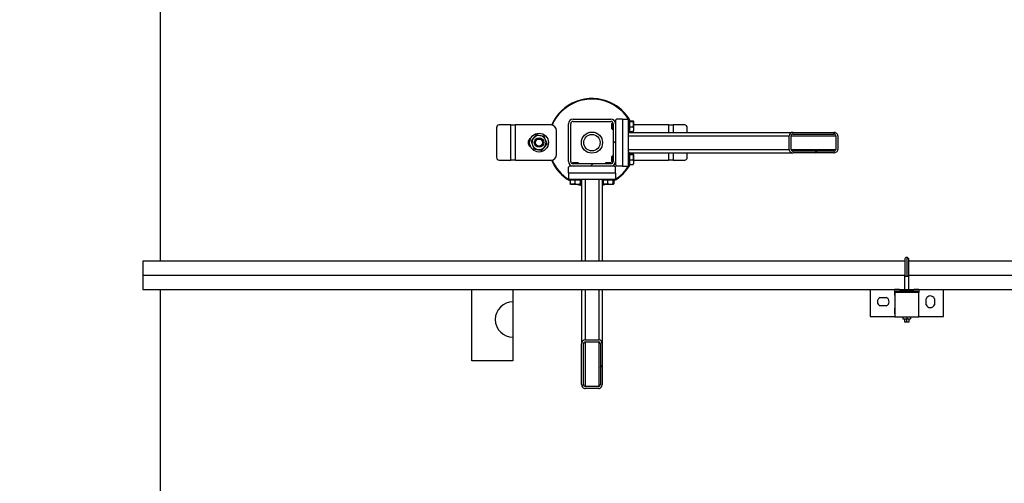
# Model space of a CAD drawing. Header units: millimetres. Extents: x 0 to 841, y 0 to 594.
# Tile 120 of 155: x 300 to 342, y 428 to 447. Entities that reach past the tile are written whole.
import ezdxf

# ---------------------------------------------------------------- set-up
doc = ezdxf.new("R2010")
doc.units = ezdxf.units.MM
doc.layers.add('COTES', color=1, linetype='Continuous')
doc.layers.add('TRAIT-FINS', color=9, linetype='Continuous')
doc.layers.add('TRAIT-FORT', color=4, linetype='Continuous', lineweight=25)
doc.styles.add('SLDTEXTSTYLE0', font='TXT', dxfattribs={"width": 0.75})
doc.dimstyles.new('SLDDIMSTYLE0', dxfattribs={"dimtxt": 3, "dimasz": 2, "dimexe": 0, "dimexo": 0.0625, "dimgap": 0.75, "dimtad": 1, "dimlfac": 40, "dimrnd": 1e-09, "dimzin": 12, "dimdsep": 46, "dimtxsty": 'SLDTEXTSTYLE0', "dimsah": 1, "dimcen": 0.09, "dimadec": 0, "dimazin": 3, "dimtfac": 1, "dimtofl": 0, "dimtmove": 0, "dimatfit": 3, "dimfxl": 1, "dimfrac": 2, "dimtolj": 1, "dimtzin": 12, "dimarcsym": 0})

# ---------------------------------------------------------------- blocks, each defined once
blk = doc.blocks.new('_D_22')
at = {"layer": 'COTES', "color": 1, "transparency": 16777216}
for p, q in [((323.511, 474.946), (295.106, 474.946)), ((296.106, 474.946), (296.106, 369.771)), ((323.511, 369.771), (295.106, 369.771))]:
    blk.add_line(p, q, dxfattribs=at)
for points in [[(296.106, 474.946), (295.606, 472.946), (296.606, 472.946)], [(296.106, 369.771), (296.606, 371.771), (295.606, 371.771)]]:
    blk.add_solid(points, dxfattribs=at)
at = {"layer": 'COTES', "color": 1, "transparency": 16777216, "insert": (292.239, 417.925), "char_height": 3, "attachment_point": 1, "rotation": 90, "style": 'SLDTEXTSTYLE0'}
blk.add_mtext('4207', dxfattribs=at)

msp = doc.modelspace()

# ---------------------------------------------------------------- hatches: boundary and pattern name
at = {"layer": 'TRAIT-FINS'}
h = msp.add_hatch(dxfattribs=at)
h.set_pattern_fill('ANSI31', color=9, angle=3e-322, style=0)
edge = h.paths.add_edge_path(flags=0)
edge.add_arc((323.71106, 442.99612), 0.2, 90, 180)
edge.add_line((323.51106, 442.99612), (323.51106, 441.39612))
edge.add_arc((323.71106, 441.39612), 0.2, 180, 270)
edge.add_line((323.71106, 441.19612), (325.31106, 441.19612))
edge.add_arc((325.31106, 441.39612), 0.2, 270, 360)
edge.add_line((325.51106, 441.39612), (325.51106, 442.99612))
edge.add_arc((325.31106, 442.99612), 0.2, 0, 90)
edge.add_line((325.31106, 443.19612), (323.71106, 443.19612))
edge = h.paths.add_edge_path(flags=0)
edge.add_line((323.61106, 441.39612), (323.61106, 442.99612))
edge.add_arc((323.71106, 442.99612), 0.1, 90, 180, ccw=False)
edge.add_line((323.71106, 443.09612), (325.31106, 443.09612))
edge.add_arc((325.31106, 442.99612), 0.1, 0, 90, ccw=False)
edge.add_line((325.41106, 442.99612), (325.41106, 441.39612))
edge.add_arc((325.31106, 441.39612), 0.1, 270, 360, ccw=False)
edge.add_line((325.31106, 441.29612), (323.71106, 441.29612))
edge.add_arc((323.71106, 441.39612), 0.1, 180, 270, ccw=False)
h = msp.add_hatch(dxfattribs=at)
h.set_pattern_fill('ANSI31', color=9, angle=3e-322, style=0)
edge = h.paths.add_edge_path(flags=0)
edge.add_line((333.07385, 441.75862), (334.79255, 441.75862))
edge.add_ellipse((334.79255, 441.90862), major_axis=(0.1778, 0), ratio=0.84366149, start_angle=270, end_angle=360)
edge.add_line((334.97034, 441.90862), (334.97034, 442.48362))
edge.add_ellipse((334.79255, 442.48362), major_axis=(0.1778, 0), ratio=0.84366149, start_angle=0, end_angle=90)
edge.add_line((334.79255, 442.63362), (333.07385, 442.63362))
edge.add_ellipse((333.07385, 442.48362), major_axis=(0.1778, 0), ratio=0.84366149, start_angle=90, end_angle=180)
edge.add_line((332.89605, 442.48362), (332.89605, 441.90862))
edge.add_ellipse((333.07385, 441.90862), major_axis=(0.1778, 0), ratio=0.84366149, start_angle=180, end_angle=270)
edge = h.paths.add_edge_path(flags=0)
edge.add_line((334.79255, 441.83362), (333.07385, 441.83362))
edge.add_ellipse((333.07385, 441.90862), major_axis=(0.0889, 0), ratio=0.84366149, start_angle=180, end_angle=270, ccw=False)
edge.add_line((332.98495, 441.90862), (332.98495, 442.48362))
edge.add_ellipse((333.07385, 442.48362), major_axis=(0.0889, 0), ratio=0.84366149, start_angle=90, end_angle=180, ccw=False)
edge.add_line((333.07385, 442.55862), (334.79255, 442.55862))
edge.add_ellipse((334.79255, 442.48362), major_axis=(0.0889, 0), ratio=0.84366149, start_angle=0, end_angle=90, ccw=False)
edge.add_line((334.88145, 442.48362), (334.88145, 441.90862))
edge.add_ellipse((334.79255, 441.90862), major_axis=(0.0889, 0), ratio=0.84366149, start_angle=-90, end_angle=0, ccw=False)
h = msp.add_hatch(dxfattribs=at)
h.set_pattern_fill('ANSI31', color=9, style=0)
edge = h.paths.add_edge_path(flags=0)
edge.add_line((321.15193, 433.9218), (321.15193, 435.4218))
edge.add_arc((321.15193, 434.6718), 0.75, 90, 270)
h = msp.add_hatch(dxfattribs=at)
h.set_pattern_fill('ANSI31', color=9, angle=3e-322, style=0)
edge = h.paths.add_edge_path(flags=0)
edge.add_line((324.07356, 433.63333), (324.07356, 431.91463))
edge.add_ellipse((324.22356, 431.91463), major_axis=(0, -0.1778), ratio=0.84366149, start_angle=270, end_angle=360)
edge.add_line((324.22356, 431.73684), (324.79856, 431.73684))
edge.add_ellipse((324.79856, 431.91463), major_axis=(0, -0.1778), ratio=0.84366149, start_angle=0, end_angle=90)
edge.add_line((324.94856, 431.91463), (324.94856, 433.63333))
edge.add_ellipse((324.79856, 433.63333), major_axis=(0, -0.1778), ratio=0.84366149, start_angle=90, end_angle=180)
edge.add_line((324.79856, 433.81113), (324.22356, 433.81113))
edge.add_ellipse((324.22356, 433.63333), major_axis=(0, -0.1778), ratio=0.84366149, start_angle=180, end_angle=270)
edge = h.paths.add_edge_path(flags=0)
edge.add_line((324.14856, 431.91463), (324.14856, 433.63333))
edge.add_ellipse((324.22356, 433.63333), major_axis=(0, -0.0889), ratio=0.84366149, start_angle=180, end_angle=270, ccw=False)
edge.add_line((324.22356, 433.72223), (324.79856, 433.72223))
edge.add_ellipse((324.79856, 433.63333), major_axis=(0, -0.0889), ratio=0.84366149, start_angle=90, end_angle=180, ccw=False)
edge.add_line((324.87356, 433.63333), (324.87356, 431.91463))
edge.add_ellipse((324.79856, 431.91463), major_axis=(0, -0.0889), ratio=0.84366149, start_angle=0, end_angle=90, ccw=False)
edge.add_line((324.79856, 431.82573), (324.22356, 431.82573))
edge.add_ellipse((324.22356, 431.91463), major_axis=(0, -0.0889), ratio=0.84366149, start_angle=-90, end_angle=0, ccw=False)

# ---------------------------------------------------------------- linework, layer by layer
at = {"layer": 'TRAIT-FORT', "color": 4, "linetype": 'Continuous', "lineweight": 25}
for p, q in [((306.15193, 494.6718), (306.15193, 437.15005)), ((323.71106, 443.19612), (325.31106, 443.19612)), ((323.71106, 443.09612), (325.31106, 443.09612)), ((325.56106, 443.19612), (325.51106, 443.14612)), ((325.51106, 443.14612), (325.51106, 442.99612)), ((325.81106, 443.19612), (325.56106, 443.19612)), ((325.81106, 443.19612), (325.81106, 441.19612)), ((325.81106, 443.19612), (326.06106, 443.19612)), ((326.06106, 441.19612), (326.06106, 443.19612)), ((326.11106, 443.17112), (326.06106, 443.17112)), ((326.11106, 443.17112), (326.11106, 442.64209)), ((326.11106, 443.12214), (326.26095, 443.12214)), ((326.11106, 443.09184), (326.26095, 443.09184)), ((326.28606, 443.09799), (326.27898, 443.11026)), ((326.28606, 443.09799), (326.28606, 442.69424)), ((320.45795, 442.82112), (320.45795, 441.57112)), ((321.06106, 442.94612), (320.56621, 442.94612)), ((321.06106, 441.44612), (321.06106, 442.94612)), ((321.06106, 442.94612), (321.26106, 442.94612)), ((322.76106, 442.94612), (321.26106, 442.94612)), ((321.26106, 441.44612), (321.26106, 442.94612)), ((323.01106, 441.69612), (323.01106, 442.69612)), ((323.51106, 441.39612), (323.51106, 442.99612)), ((323.61106, 441.39612), (323.61106, 442.99612)), ((325.37856, 443.02112), (325.36106, 443.00362)), ((325.36106, 442.78862), (325.36106, 443.00362)), ((325.36106, 442.78862), (325.37856, 442.77112)), ((325.40789, 443.02112), (325.37856, 443.02112)), ((325.37856, 443.02112), (325.37856, 442.77112)), ((325.37856, 442.77112), (325.41106, 442.77112)), ((325.41106, 442.99612), (325.41106, 441.39612)), ((325.51106, 443.02112), (325.50949, 443.02112)), ((325.51106, 442.99612), (325.51106, 441.39612)), ((326.11106, 442.86582), (326.26095, 442.86582)), ((326.11106, 442.67009), (326.26095, 442.67009)), ((326.11106, 442.64209), (326.11106, 442.62112)), ((326.11106, 442.63362), (333.07385, 442.63362)), ((326.27898, 442.68198), (326.28606, 442.69424)), ((327.76106, 442.94612), (326.28606, 442.94612)), ((327.76106, 442.94612), (327.96106, 442.94612)), ((327.76106, 442.94612), (327.76106, 442.63362)), ((328.45592, 442.94612), (327.96106, 442.94612)), ((327.96106, 442.94612), (327.96106, 442.63362)), ((328.56417, 442.63362), (328.56417, 442.82112)), ((333.07385, 442.63362), (334.79255, 442.63362)), ((326.06106, 442.62112), (326.11106, 442.62112)), ((326.06106, 442.48362), (332.89605, 442.48362)), ((332.89605, 441.90862), (332.89605, 442.48362)), ((332.98495, 441.90862), (332.98495, 442.48362)), ((332.98495, 442.48362), (334.88145, 442.48362)), ((333.07385, 442.55862), (334.79255, 442.55862)), ((334.88145, 442.48362), (334.88145, 441.90862)), ((334.97034, 442.48362), (334.97034, 441.90862)), ((326.06106, 441.90862), (332.89605, 441.90862)), ((332.98495, 441.90862), (334.88145, 441.90862)), ((334.79255, 441.83362), (333.07385, 441.83362)), ((320.56621, 441.44612), (321.06106, 441.44612)), ((321.26106, 441.44612), (321.06106, 441.44612)), ((321.26106, 441.44612), (322.76106, 441.44612)), ((325.37856, 441.62112), (325.36106, 441.60362)), ((325.36106, 441.38862), (325.36106, 441.60362)), ((325.36106, 441.38862), (325.37856, 441.37112)), ((325.41106, 441.62112), (325.37856, 441.62112)), ((325.37856, 441.62112), (325.37856, 441.37112)), ((325.37856, 441.37112), (325.40789, 441.37112)), ((325.50949, 441.37112), (325.51106, 441.37112)), ((325.51106, 441.39612), (325.51106, 441.24612)), ((326.11106, 441.77112), (326.06106, 441.77112)), ((326.11106, 441.77112), (326.11106, 441.24209)), ((326.11106, 441.75862), (333.07385, 441.75862)), ((326.11106, 441.72214), (326.26095, 441.72214)), ((326.11106, 441.69184), (326.26095, 441.69184)), ((326.11106, 441.46582), (326.26095, 441.46582)), ((326.28606, 441.69799), (326.27898, 441.71026)), ((326.28606, 441.69799), (326.28606, 441.29424)), ((326.28606, 441.44612), (327.76106, 441.44612)), ((327.76106, 441.75862), (327.76106, 441.44612)), ((327.96106, 441.44612), (327.76106, 441.44612)), ((327.96106, 441.75862), (327.96106, 441.44612)), ((327.96106, 441.44612), (328.45592, 441.44612)), ((328.56417, 441.57112), (328.56417, 441.75862)), ((334.79255, 441.75862), (333.07385, 441.75862)), ((323.56106, 441.19612), (323.51106, 441.14612)), ((323.51106, 440.89612), (323.51106, 441.14612)), ((323.71106, 441.19612), (323.56106, 441.19612)), ((323.70356, 441.34612), (323.68606, 441.32862)), ((323.68606, 441.32862), (323.68606, 441.29929)), ((323.93606, 441.32862), (323.68606, 441.32862)), ((323.68606, 441.19769), (323.68606, 441.19612)), ((323.70356, 441.34612), (323.91856, 441.34612)), ((325.31106, 441.29612), (323.71106, 441.29612)), ((325.31106, 441.19612), (323.71106, 441.19612)), ((323.93606, 441.32862), (323.91856, 441.34612)), ((323.93606, 441.29612), (323.93606, 441.32862)), ((325.10356, 441.34612), (325.08606, 441.32862)), ((325.08606, 441.32862), (325.08606, 441.29612)), ((325.33606, 441.32862), (325.08606, 441.32862)), ((325.10356, 441.34612), (325.31856, 441.34612)), ((325.46106, 441.19612), (325.31106, 441.19612)), ((325.33606, 441.32862), (325.31856, 441.34612)), ((325.33606, 441.29929), (325.33606, 441.32862)), ((325.33606, 441.19612), (325.33606, 441.19769)), ((325.51106, 441.14612), (325.46106, 441.19612)), ((325.51106, 441.24612), (325.56106, 441.19612)), ((325.51106, 440.89612), (325.51106, 441.14612)), ((325.81106, 441.19612), (325.56106, 441.19612)), ((325.81106, 441.19612), (326.06106, 441.19612)), ((326.06106, 441.22112), (326.11106, 441.22112)), ((326.11106, 441.27009), (326.26095, 441.27009)), ((326.11106, 441.24209), (326.11106, 441.22112)), ((326.27898, 441.28198), (326.28606, 441.29424)), ((325.51106, 440.89612), (323.51106, 440.89612)), ((323.51106, 440.89612), (323.51106, 440.64612)), ((323.51106, 440.64612), (325.51106, 440.64612)), ((323.53606, 440.64612), (323.53606, 440.59612)), ((323.55704, 440.59612), (323.53606, 440.59612)), ((324.08606, 440.59612), (323.55704, 440.59612)), ((323.58504, 440.59612), (323.58504, 440.44623)), ((323.78076, 440.59612), (323.78076, 440.44623)), ((324.00678, 440.59612), (324.00678, 440.44623)), ((324.03709, 440.59612), (324.03709, 440.44623)), ((324.07356, 440.59612), (324.07356, 437.15005)), ((324.08606, 440.59612), (324.08606, 440.64612)), ((324.22356, 440.64612), (324.22356, 437.15005)), ((324.79856, 440.64612), (324.79856, 437.15005)), ((324.93606, 440.64612), (324.93606, 440.59612)), ((324.95704, 440.59612), (324.93606, 440.59612)), ((324.94856, 440.59612), (324.94856, 437.15005)), ((325.48606, 440.59612), (324.95704, 440.59612)), ((324.98504, 440.59612), (324.98504, 440.44623)), ((325.18076, 440.59612), (325.18076, 440.44623)), ((325.40678, 440.59612), (325.40678, 440.44623)), ((325.43709, 440.59612), (325.43709, 440.44623)), ((325.48606, 440.59612), (325.48606, 440.64612)), ((325.51106, 440.89612), (325.51106, 440.64612)), ((323.59692, 440.4282), (323.60919, 440.42112)), ((324.01294, 440.42112), (323.60919, 440.42112)), ((324.01294, 440.42112), (324.0252, 440.4282)), ((324.94856, 440.39859), (325.03248, 440.42112)), ((324.99692, 440.4282), (325.00919, 440.42112)), ((325.41294, 440.42112), (325.00919, 440.42112)), ((325.41294, 440.42112), (325.4252, 440.4282)), ((337.81443, 437.2248), (337.81443, 436.52105)), ((337.90193, 437.3123), (337.90193, 436.52105)), ((337.98943, 436.52105), (337.98943, 437.2248)), ((337.81443, 437.15005), (305.40572, 437.15005)), ((305.40572, 437.15005), (305.40572, 436.5468)), ((412.81443, 437.15005), (337.98943, 437.15005)), ((305.40572, 436.5468), (305.40572, 435.94355)), ((337.81443, 436.5468), (305.40572, 436.5468)), ((337.81443, 436.52105), (337.90193, 436.52105)), ((337.81443, 435.9498), (337.81443, 436.52105)), ((337.90193, 436.52105), (337.98943, 436.52105)), ((358.19457, 436.5468), (337.98943, 436.5468)), ((337.98943, 435.9498), (337.98943, 436.52105)), ((305.40572, 435.94355), (337.38568, 435.94355)), ((306.15193, 435.94355), (306.15193, 377.15005)), ((319.40193, 432.9218), (319.40193, 435.94355)), ((321.15193, 435.94355), (321.15193, 435.4218)), ((324.07356, 435.94355), (324.07356, 433.63333)), ((324.22356, 435.94355), (324.22356, 433.81113)), ((324.79856, 435.94355), (324.79856, 433.81113)), ((324.94856, 435.94355), (324.94856, 433.63333)), ((336.33943, 435.94355), (336.33943, 434.8023)), ((337.38568, 435.94355), (337.38568, 435.70605)), ((337.59818, 435.94355), (337.38568, 435.94355)), ((337.59818, 435.94355), (337.80193, 435.94355)), ((337.59818, 435.94355), (337.61318, 435.92855)), ((338.19068, 435.92855), (337.61318, 435.92855)), ((337.80193, 435.9498), (337.80193, 435.92855)), ((337.80193, 435.9498), (337.90193, 435.9498)), ((337.90193, 435.9498), (338.00193, 435.9498)), ((337.90193, 435.92855), (337.90193, 435.9498)), ((338.00193, 435.92855), (338.00193, 435.9498)), ((338.00193, 435.94355), (338.20568, 435.94355)), ((338.19068, 435.92855), (338.20568, 435.94355)), ((338.41818, 435.94355), (338.20568, 435.94355)), ((338.41818, 435.94355), (412.38568, 435.94355)), ((338.41818, 435.94355), (338.41818, 435.81855)), ((339.46443, 434.8023), (339.46443, 435.94355)), ((336.77693, 435.6023), (337.02693, 435.6023)), ((337.38568, 435.70605), (337.39318, 435.70605)), ((338.41818, 435.81855), (337.39318, 435.81855)), ((337.39318, 435.81855), (337.39318, 434.78605)), ((337.43568, 435.89355), (338.36818, 435.89355)), ((337.43568, 435.81855), (337.43568, 435.89355)), ((337.80193, 435.89355), (337.80193, 435.81855)), ((337.90193, 435.81855), (337.90193, 435.89355)), ((338.00193, 435.81855), (338.00193, 435.89355)), ((338.36818, 435.89355), (338.36818, 435.81855)), ((338.41818, 434.78605), (338.41818, 435.81855)), ((338.72693, 435.3023), (338.72693, 435.5523)), ((339.07693, 435.5523), (339.07693, 435.3023)), ((321.15193, 435.4218), (321.15193, 433.9218)), ((337.02693, 435.2523), (336.77693, 435.2523)), ((337.38568, 435.14855), (337.38568, 434.91105)), ((337.39318, 435.14855), (337.38568, 435.14855)), ((336.33943, 434.8023), (337.39318, 434.8023)), ((337.38568, 434.91105), (337.39318, 434.91105)), ((337.39318, 434.78605), (338.41818, 434.78605)), ((337.73943, 434.78605), (337.73943, 434.69855)), ((337.73943, 434.69855), (337.90193, 434.69855)), ((337.80193, 434.69855), (337.80193, 434.5748)), ((337.90193, 434.78605), (337.90193, 434.69855)), ((337.90193, 434.69855), (338.06443, 434.69855)), ((337.90193, 434.5748), (337.90193, 434.69855)), ((338.00193, 434.5748), (338.00193, 434.69855)), ((338.06443, 434.78605), (338.06443, 434.69855)), ((338.41818, 434.8023), (339.46443, 434.8023)), ((337.80193, 434.5748), (337.90193, 434.5748)), ((337.90193, 434.5748), (338.00193, 434.5748)), ((321.15193, 433.9218), (321.15193, 432.9218)), ((324.07356, 431.91463), (324.07356, 433.63333)), ((324.14856, 431.91463), (324.14856, 433.63333)), ((324.22356, 433.81113), (324.79856, 433.81113)), ((324.22356, 433.72223), (324.79856, 433.72223)), ((324.22356, 433.72223), (324.22356, 431.82573)), ((324.79856, 433.72223), (324.79856, 431.82573)), ((324.87356, 433.63333), (324.87356, 431.91463)), ((324.94856, 433.63333), (324.94856, 431.91463)), ((321.15193, 432.9218), (319.40193, 432.9218)), ((324.79856, 431.82573), (324.22356, 431.82573)), ((324.79856, 431.73684), (324.22356, 431.73684))]:
    msp.add_line(p, q, dxfattribs=at)
at = {"layer": 'TRAIT-FORT', "color": 4, "linetype": 'Continuous', "lineweight": 25, "flags": 128}
for points in [[(323.98964, 440.42112), (324.03898, 440.40736), (324.07356, 440.39859)], [(325.11521, 440.42112), (325.05501, 440.40175), (324.94856, 440.37287)]]:
    msp.add_lwpolyline(points, dxfattribs=at)
at = {"layer": 'TRAIT-FORT', "color": 4, "linetype": 'Continuous', "lineweight": 25}
for centre, radius in [((324.51106, 442.19612), 0.45), ((322.26106, 442.19612), 0.4), ((322.26106, 442.19612), 0.2), ((322.26106, 442.19612), 0.1525), ((324.51106, 442.19612), 0.35)]:
    msp.add_circle(centre, radius, dxfattribs=at)
for centre, radius, start, end in [((324.51106, 442.19612), 1.875, 65.32581, 156.528888), ((324.51106, 442.19612), 1.85, 65.32581, 156.410365), ((324.51106, 442.19612), 1.875, 29.595904, 65.32581), ((324.51106, 442.19612), 1.85, 31.804802, 65.32581), ((323.71106, 442.99612), 0.2, 90, 180), ((323.71106, 442.99612), 0.1, 90, 180), ((325.31106, 442.99612), 0.2, 0, 90), ((325.31106, 442.99612), 0.1, 0, 90), ((320.57523, 442.82893), 0.11753, 94.40195, 183.811261), ((322.76106, 442.69612), 0.25, 0, 90), ((328.4469, 442.82893), 0.11753, 356.188739, 85.59805), ((322.01106, 442.19612), 0.2125, 118.891154, 240.799062), ((322.26106, 442.19612), 0.3, 139.497794, 199.497794), ((322.26106, 442.19612), 0.3, 79.497794, 139.497794), ((322.26106, 442.19612), 0.3, 19.497794, 79.497794), ((322.26106, 442.19612), 0.3, 319.497794, 19.497794), ((322.26106, 442.19612), 0.3, 199.497794, 259.497794), ((322.26106, 442.19612), 0.3, 259.497794, 319.497794), ((320.57523, 441.56331), 0.11753, 176.188739, 265.59805), ((322.76106, 441.69612), 0.25, 270, 0), ((324.51106, 442.19612), 1.875, 203.419501, 240.404096), ((324.51106, 442.19612), 1.85, 203.59833, 238.195198), ((323.71106, 441.39612), 0.2, 180, 270), ((323.71106, 441.39612), 0.1, 180, 270), ((325.31106, 441.39612), 0.2, 270, 360), ((325.31106, 441.39612), 0.1, 270, 0), ((328.4469, 441.56331), 0.11753, 274.40195, 3.811261), ((324.51106, 442.19612), 1.875, 299.595904, 330.404096), ((324.51106, 442.19612), 1.85, 301.804802, 328.195198), ((324.51106, 442.19612), 1.875, 251.203095, 256.506601), ((337.90193, 437.2248), 0.0875, 90, 180), ((337.90193, 437.2248), 0.0875, 0, 90), ((336.83693, 435.4273), 0.185, 108.924644, 251.075356), ((336.96693, 435.4273), 0.185, 288.924644, 71.075356), ((338.90193, 435.4923), 0.185, 18.924644, 161.075356), ((321.15193, 434.6718), 0.75, 90, 270), ((338.90193, 435.3623), 0.185, 198.924644, 270), ((338.90193, 435.3623), 0.185, 270, 341.075356)]:
    msp.add_arc(centre, radius, start, end, dxfattribs=at)
for centre, major_axis, start_param, end_param in [((333.07385, 442.48362), (0.1778, 0), 1.57079633, 3.14159265), ((334.79255, 442.48362), (0.1778, 0), 0, 1.57079633), ((333.07385, 442.48362), (0.0889, 0), 1.57079633, 3.14159265), ((334.79255, 442.48362), (0.0889, 0), 0, 1.57079633), ((333.07385, 441.90862), (0.1778, 0), 3.14159265, 4.71238898), ((333.07385, 441.90862), (0.0889, 0), 3.14159265, 4.71238898), ((334.79255, 441.90862), (0.0889, 0), 4.71238898, 6.28318531), ((334.79255, 441.90862), (0.1778, 0), 4.71238898, 6.28318531), ((324.22356, 433.63333), (0, -0.1778), 3.14159265, 4.71238898), ((324.22356, 433.63333), (0, -0.0889), 3.14159265, 4.71238898), ((324.79856, 433.63333), (0, -0.1778), 1.57079633, 3.14159265), ((324.79856, 433.63333), (0, -0.0889), 1.57079633, 3.14159265), ((324.22356, 431.91463), (0, -0.1778), 4.71238898, 6.28318531), ((324.22356, 431.91463), (0, -0.0889), 4.71238898, 6.28318531), ((324.79856, 431.91463), (0, -0.1778), 0, 1.57079633), ((324.79856, 431.91463), (0, -0.0889), 0, 1.57079633)]:
    msp.add_ellipse(centre, major_axis=major_axis, ratio=0.84366149, start_param=start_param, end_param=end_param, dxfattribs=at)
for points, knots in [([(326.26095, 443.12214), (326.26854, 443.11829), (326.2811, 443.11191), (326.27993, 443.10266), (326.27121, 443.09644), (326.26323, 443.09286), (326.26095, 443.09184)], [0, 0, 0, 0, 0.38554949, 0.63764185, 0.89654625, 1, 1, 1, 1]), ([(326.26095, 442.86582), (326.26643, 442.88543), (326.27751, 442.92509), (326.28157, 442.98386), (326.27561, 443.04003), (326.26587, 443.07446), (326.26095, 443.09184)], [0, 0, 0, 0, 0.264604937, 0.534947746, 0.765343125, 1, 1, 1, 1]), ([(326.26095, 442.86582), (326.26643, 442.84883), (326.27751, 442.81449), (326.28157, 442.7636), (326.27561, 442.71496), (326.26587, 442.68514), (326.26095, 442.67009)], [0, 0, 0, 0, 0.264604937, 0.534947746, 0.765343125, 1, 1, 1, 1]), ([(326.2784, 442.68201), (326.2784, 442.68167), (326.27842, 442.67869), (326.27099, 442.67469), (326.26318, 442.67112), (326.26095, 442.67009)], [0, 0, 0, 0, 0.08223705, 0.73797741, 1, 1, 1, 1]), ([(322.03295, 442.39096), (322.01416, 442.36896), (321.97642, 442.32478), (321.93916, 442.28116), (321.92045, 442.25926)], [0, 0, 0, 0, 0.497843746, 1, 1, 1, 1]), ([(321.92045, 442.25926), (321.92999, 442.23232), (321.94914, 442.17825), (321.96853, 442.12348), (321.97826, 442.09599)], [0, 0, 0, 0, 0.498165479, 1, 1, 1, 1]), ([(322.14544, 442.52266), (322.12688, 442.50094), (322.08963, 442.45732), (322.05189, 442.41314), (322.03295, 442.39096)], [0, 0, 0, 0, 0.49816549, 1, 1, 1, 1]), ([(322.31574, 442.49109), (322.2873, 442.49637), (322.23016, 442.50696), (322.17376, 442.51741), (322.14544, 442.52266)], [0, 0, 0, 0, 0.49784375, 1, 1, 1, 1]), ([(322.48605, 442.45952), (322.45795, 442.46473), (322.40155, 442.47519), (322.34442, 442.48578), (322.31574, 442.49109)], [0, 0, 0, 0, 0.49816549, 1, 1, 1, 1]), ([(322.54386, 442.29625), (322.5342, 442.32352), (322.51481, 442.3783), (322.49566, 442.43237), (322.48605, 442.45952)], [0, 0, 0, 0, 0.49784375, 1, 1, 1, 1]), ([(322.60167, 442.13298), (322.59213, 442.15991), (322.57299, 442.21398), (322.55359, 442.26876), (322.54386, 442.29625)], [0, 0, 0, 0, 0.498165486, 1, 1, 1, 1]), ([(321.97826, 442.09599), (321.98792, 442.06872), (322.00732, 442.01394), (322.02646, 441.95987), (322.03608, 441.93271)], [0, 0, 0, 0, 0.49784375, 1, 1, 1, 1]), ([(322.03608, 441.93271), (322.06417, 441.92751), (322.12057, 441.91705), (322.17771, 441.90646), (322.20638, 441.90114)], [0, 0, 0, 0, 0.49816548, 1, 1, 1, 1]), ([(322.20638, 441.90114), (322.23482, 441.89587), (322.29196, 441.88528), (322.34836, 441.87482), (322.37668, 441.86957)], [0, 0, 0, 0, 0.497843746, 1, 1, 1, 1]), ([(322.37668, 441.86957), (322.39524, 441.8913), (322.4325, 441.93492), (322.47024, 441.9791), (322.48918, 442.00128)], [0, 0, 0, 0, 0.49816548, 1, 1, 1, 1]), ([(322.48918, 442.00128), (322.50796, 442.02327), (322.5457, 442.06746), (322.58296, 442.11107), (322.60167, 442.13298)], [0, 0, 0, 0, 0.49784375, 1, 1, 1, 1]), ([(326.26095, 441.72214), (326.26854, 441.71829), (326.2811, 441.71191), (326.27993, 441.70266), (326.27121, 441.69644), (326.26323, 441.69286), (326.26095, 441.69184)], [0, 0, 0, 0, 0.38554949, 0.63764185, 0.89654625, 1, 1, 1, 1]), ([(326.26095, 441.46582), (326.26643, 441.48543), (326.27751, 441.52509), (326.28157, 441.58386), (326.27561, 441.64003), (326.26587, 441.67446), (326.26095, 441.69184)], [0, 0, 0, 0, 0.264604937, 0.534947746, 0.765343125, 1, 1, 1, 1]), ([(326.26095, 441.46582), (326.26643, 441.44883), (326.27751, 441.41449), (326.28157, 441.3636), (326.27561, 441.31496), (326.26587, 441.28514), (326.26095, 441.27009)], [0, 0, 0, 0, 0.264604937, 0.534947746, 0.765343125, 1, 1, 1, 1]), ([(326.2784, 441.28201), (326.2784, 441.28167), (326.27842, 441.27869), (326.27099, 441.27469), (326.26318, 441.27112), (326.26095, 441.27009)], [0, 0, 0, 0, 0.08223705, 0.73797741, 1, 1, 1, 1]), ([(323.59695, 440.42878), (323.59662, 440.42877), (323.59363, 440.42876), (323.58964, 440.43619), (323.58606, 440.444), (323.58504, 440.44623)], [0, 0, 0, 0, 0.08223705, 0.73797741, 1, 1, 1, 1]), ([(323.78076, 440.44623), (323.76377, 440.44075), (323.72943, 440.42967), (323.67854, 440.42561), (323.6299, 440.43156), (323.60008, 440.44131), (323.58504, 440.44623)], [0, 0, 0, 0, 0.26460494, 0.53494775, 0.76534313, 1, 1, 1, 1]), ([(323.78076, 440.44623), (323.80038, 440.44075), (323.84004, 440.42967), (323.8988, 440.42561), (323.95497, 440.43156), (323.98941, 440.44131), (324.00678, 440.44623)], [0, 0, 0, 0, 0.26460494, 0.53494775, 0.76534312, 1, 1, 1, 1]), ([(324.03709, 440.44623), (324.03323, 440.43864), (324.02685, 440.42608), (324.01761, 440.42725), (324.01138, 440.43597), (324.0078, 440.44395), (324.00678, 440.44623)], [0, 0, 0, 0, 0.38554949, 0.63764185, 0.89654625, 1, 1, 1, 1]), ([(324.99695, 440.42878), (324.99662, 440.42877), (324.99363, 440.42876), (324.98964, 440.43619), (324.98606, 440.444), (324.98504, 440.44623)], [0, 0, 0, 0, 0.08223705, 0.73797741, 1, 1, 1, 1]), ([(325.18076, 440.44623), (325.16377, 440.44075), (325.12943, 440.42967), (325.07854, 440.42561), (325.0299, 440.43156), (325.00008, 440.44131), (324.98504, 440.44623)], [0, 0, 0, 0, 0.26460494, 0.53494775, 0.76534313, 1, 1, 1, 1]), ([(325.18076, 440.44623), (325.20038, 440.44075), (325.24004, 440.42967), (325.2988, 440.42561), (325.35497, 440.43156), (325.38941, 440.44131), (325.40678, 440.44623)], [0, 0, 0, 0, 0.26460494, 0.53494775, 0.76534312, 1, 1, 1, 1]), ([(325.43709, 440.44623), (325.43323, 440.43864), (325.42685, 440.42608), (325.41761, 440.42725), (325.41138, 440.43597), (325.4078, 440.44395), (325.40678, 440.44623)], [0, 0, 0, 0, 0.38554949, 0.63764185, 0.89654625, 1, 1, 1, 1])]:
    msp.add_open_spline(points, degree=3, knots=knots, dxfattribs=at)

# ---------------------------------------------------------------- dimensions: what is measured, and where the dimension line sits
at = {"layer": 'COTES', "color": 1}
dim = msp.add_linear_dim(base=(296.10641, 369.77112), p1=(324.51106, 474.94612), p2=(324.51106, 369.77112), angle=90, dimstyle='SLDDIMSTYLE0', dxfattribs=at)
dim.commit()
dim.dimension.update_dxf_attribs({"geometry": '_D_22', "text_midpoint": (296.10641, 422.35862), "dimtype": 160})

doc.saveas('drawing.dxf')
